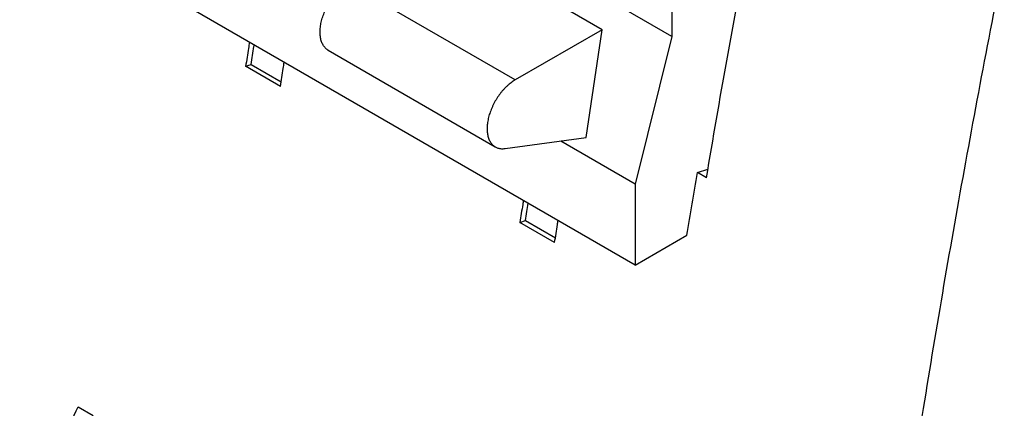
# Model space of a CAD drawing. Header units: inches. Extents: x 0 to 34, y 0 to 22.
# Tile 49 of 58: x 27.368 to 28.345, y 17.248 to 17.632. Entities that reach past the tile are written whole.
import ezdxf

# ---------------------------------------------------------------- set-up
doc = ezdxf.new("R2010")
doc.units = ezdxf.units.IN
doc.header["$LTSCALE"] = 1.87
doc.header["$MEASUREMENT"] = 0
doc.layers.get('0').update_dxf_attribs({"linetype": 'CONTINUOUS'})

msp = doc.modelspace()

# ---------------------------------------------------------------- linework, layer by layer
at = {"color": 7, "linetype": 'CONTINUOUS'}
for p, q in [((27.97904, 17.3893), (26.91893, 18.00138)), ((27.94608, 17.62255), (27.78044, 17.71819)), ((27.85988, 17.57279), (27.69424, 17.66843)), ((28.01523, 17.61592), (27.91891, 17.67154)), ((28.01523, 17.64475), (28.01523, 17.61592)), ((27.94608, 17.62255), (27.85988, 17.57279)), ((27.93022, 17.51571), (27.94608, 17.62255)), ((28.01523, 17.61592), (27.97904, 17.46966)), ((27.67455, 17.60219), (27.8402, 17.50655)), ((27.59258, 17.58637), (27.59804, 17.58827)), ((27.59804, 17.58827), (27.62776, 17.57111)), ((27.62703, 17.56648), (27.59258, 17.58637)), ((27.84992, 17.50487), (27.93022, 17.51571)), ((27.97904, 17.46966), (27.90514, 17.51233)), ((28.04067, 17.48114), (28.05109, 17.48455)), ((28.0496, 17.47598), (28.04067, 17.48114)), ((27.97904, 17.46966), (27.97904, 17.3893)), ((27.86459, 17.43169), (27.87005, 17.43358)), ((27.89904, 17.41179), (27.86459, 17.43169)), ((27.87005, 17.43358), (27.89977, 17.41642)), ((27.97904, 17.3893), (28.0303, 17.4189)), ((27.42637, 17.24917), (27.44139, 17.24049))]:
    msp.add_line(p, q, dxfattribs=at)
for points, knots in [([(28.0496, 17.47598), (28.05615, 17.51463), (28.06965, 17.59206), (28.09111, 17.70829), (28.1062, 17.78583), (28.11395, 17.82466)], [0, 0, 0, 0, 0.331654, 0.664998, 1, 1, 1, 1]), ([(28.34501, 13.78946), (28.33678, 13.8212), (28.32077, 13.88511), (28.29824, 13.98176), (28.2771, 14.07957), (28.25734, 14.17853), (28.23898, 14.27861), (28.22202, 14.3798), (28.20646, 14.48206), (28.1923, 14.58539), (28.17955, 14.68976), (28.16821, 14.79515), (28.15828, 14.90152), (28.14977, 15.00887), (28.14268, 15.11717), (28.137, 15.2264), (28.13275, 15.33653), (28.12991, 15.44753), (28.12849, 15.5594), (28.1285, 15.67209), (28.12992, 15.7856), (28.13277, 15.89989), (28.13704, 16.01493), (28.14272, 16.13072), (28.14983, 16.24721), (28.15835, 16.36439), (28.16829, 16.48224), (28.17964, 16.60072), (28.19239, 16.71981), (28.20656, 16.83948), (28.22213, 16.95972), (28.2391, 17.0805), (28.25747, 17.20178), (28.27724, 17.32355), (28.29839, 17.44577), (28.32093, 17.56843), (28.33683, 17.65026), (28.34501, 17.69124)], [0, 0, 0, 0, 0.025012, 0.050236, 0.075672, 0.101321, 0.127184, 0.153262, 0.179556, 0.206066, 0.232791, 0.259733, 0.28689, 0.314262, 0.341849, 0.36965, 0.397664, 0.425889, 0.454326, 0.482972, 0.511825, 0.540885, 0.570149, 0.599616, 0.629283, 0.659148, 0.689209, 0.719463, 0.749908, 0.780542, 0.81136, 0.842362, 0.873543, 0.904901, 0.936431, 0.968132, 1, 1, 1, 1]), ([(27.67455, 17.60219), (27.67443, 17.60226), (27.67383, 17.60262), (27.67281, 17.60335), (27.67156, 17.6045), (27.67043, 17.60582), (27.66944, 17.6073), (27.66858, 17.60894), (27.66785, 17.61072), (27.66727, 17.61263), (27.66683, 17.61467), (27.66654, 17.61683), (27.66639, 17.61908), (27.6664, 17.62143), (27.66655, 17.62386), (27.66685, 17.62635), (27.66729, 17.6289), (27.66788, 17.63148), (27.66861, 17.63409), (27.66947, 17.63671), (27.67047, 17.63933), (27.67159, 17.64193), (27.67283, 17.64451), (27.67419, 17.64704), (27.67565, 17.64951), (27.67721, 17.65191), (27.67886, 17.65423), (27.68059, 17.65645), (27.6824, 17.65857), (27.68427, 17.66057), (27.68619, 17.66243), (27.68816, 17.66416), (27.69015, 17.66575), (27.69217, 17.66717), (27.69355, 17.66803), (27.69424, 17.66843)], [0, 0, 0, 0, 0.00543, 0.026636, 0.048062, 0.070016, 0.092673, 0.116128, 0.140471, 0.165912, 0.192473, 0.220109, 0.248831, 0.27874, 0.309728, 0.341651, 0.374511, 0.408302, 0.44284, 0.477931, 0.513606, 0.54976, 0.586172, 0.622652, 0.659248, 0.695792, 0.732056, 0.767894, 0.803355, 0.838247, 0.872365, 0.905643, 0.938116, 0.969617, 1, 1, 1, 1]), ([(27.59635, 17.61026), (27.59603, 17.6082), (27.59523, 17.6032), (27.59397, 17.59524), (27.59304, 17.58933), (27.59258, 17.58637)], [0, 0, 0, 0, 0.257691, 0.628922, 1, 1, 1, 1]), ([(27.59804, 17.58827), (27.5985, 17.59122), (27.59943, 17.59713), (27.60045, 17.60355), (27.601, 17.60701), (27.60108, 17.60753)], [0, 0, 0, 0, 0.459822, 0.919833, 1, 1, 1, 1]), ([(27.62703, 17.56648), (27.6275, 17.56943), (27.62843, 17.57534), (27.62969, 17.5833), (27.63048, 17.58831), (27.63081, 17.59036)], [0, 0, 0, 0, 0.371078, 0.742309, 1, 1, 1, 1]), ([(27.85988, 17.57279), (27.85919, 17.57239), (27.85781, 17.57153), (27.85579, 17.57011), (27.8538, 17.56853), (27.85183, 17.5668), (27.84991, 17.56493), (27.84804, 17.56293), (27.84624, 17.56081), (27.8445, 17.55859), (27.84285, 17.55627), (27.84129, 17.55387), (27.83983, 17.5514), (27.83847, 17.54887), (27.83723, 17.5463), (27.83611, 17.54369), (27.83511, 17.54107), (27.83425, 17.53845), (27.83352, 17.53584), (27.83293, 17.53326), (27.83249, 17.53071), (27.83219, 17.52822), (27.83204, 17.52579), (27.83204, 17.52344), (27.83218, 17.52119), (27.83247, 17.51903), (27.83291, 17.51699), (27.83349, 17.51508), (27.83422, 17.5133), (27.83508, 17.51166), (27.83607, 17.51018), (27.8372, 17.50886), (27.83845, 17.50771), (27.83947, 17.50698), (27.84007, 17.50662), (27.8402, 17.50655)], [0, 0, 0, 0, 0.030383, 0.061884, 0.094357, 0.127635, 0.161753, 0.196645, 0.232106, 0.267944, 0.304208, 0.340752, 0.377348, 0.413828, 0.45024, 0.486394, 0.522069, 0.55716, 0.591698, 0.625489, 0.658349, 0.690272, 0.72126, 0.751169, 0.779891, 0.807527, 0.834088, 0.859529, 0.883872, 0.907327, 0.929984, 0.951938, 0.973364, 0.99457, 1, 1, 1, 1]), ([(27.8402, 17.50655), (27.84055, 17.50634), (27.84142, 17.5059), (27.84285, 17.50534), (27.84452, 17.50493), (27.84626, 17.50471), (27.84808, 17.50468), (27.8493, 17.50479), (27.84992, 17.50487)], [0, 0, 0, 0, 0.123052, 0.289546, 0.458837, 0.633123, 0.813316, 1, 1, 1, 1]), ([(28.0303, 17.4189), (28.032, 17.42927), (28.03543, 17.45002), (28.03891, 17.47076), (28.04067, 17.48114)], [0, 0, 0, 0, 0.499655, 1, 1, 1, 1]), ([(27.86802, 17.4534), (27.86781, 17.45207), (27.86713, 17.44779), (27.86598, 17.44055), (27.86505, 17.43464), (27.86459, 17.43169)], [0, 0, 0, 0, 0.183284, 0.591726, 1, 1, 1, 1]), ([(27.87005, 17.43358), (27.87051, 17.43654), (27.87141, 17.44223), (27.87231, 17.44793), (27.87275, 17.45067)], [0, 0, 0, 0, 0.51832, 1, 1, 1, 1]), ([(27.89904, 17.41179), (27.89951, 17.41475), (27.90044, 17.42066), (27.90159, 17.4279), (27.90227, 17.43218), (27.90248, 17.4335)], [0, 0, 0, 0, 0.408274, 0.816716, 1, 1, 1, 1]), ([(27.38735, 17.16077), (27.39056, 17.16812), (27.40348, 17.19763), (27.41651, 17.22708), (27.42637, 17.24917)], [0, 0, 0, 0, 0.249193, 1, 1, 1, 1])]:
    msp.add_open_spline(points, degree=3, knots=knots, dxfattribs=at)

doc.saveas('drawing.dxf')
